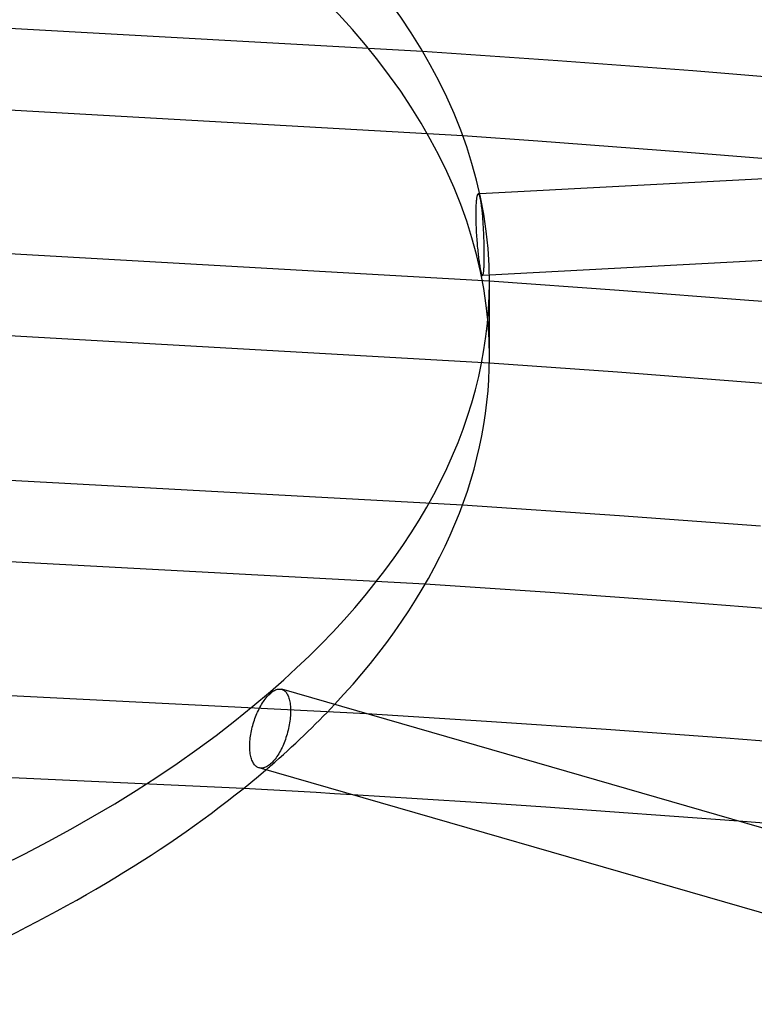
# Model space of a CAD drawing. Header units: millimetres. Extents: x -657 to 657, y -323 to 528.
# Tile 84 of 131: x 57 to 93, y 294 to 342. Entities that reach past the tile are written whole.
import ezdxf

# ---------------------------------------------------------------- set-up
doc = ezdxf.new("R2010")
doc.units = ezdxf.units.MM
doc.layers.add('HIDDEN', color=7, linetype='Continuous')
doc.layers.add('THICK', color=7, linetype='Continuous')

msp = doc.modelspace()

# ---------------------------------------------------------------- linework, layer by layer
at = {"layer": 'HIDDEN'}
for p, q in [((76.72, 340.426), (51.254, 341.837)), ((78.696, 336.283), (52.569, 337.774)), ((79.353, 333.1), (79.348, 333.04)), ((79.359, 333.155), (79.353, 333.1)), ((79.366, 333.205), (79.359, 333.155)), ((79.372, 333.251), (79.366, 333.205)), ((79.38, 333.292), (79.372, 333.251)), ((79.387, 333.328), (79.38, 333.292)), ((79.395, 333.359), (79.387, 333.328)), ((79.404, 333.385), (79.395, 333.359)), ((79.412, 333.407), (79.404, 333.385)), ((79.421, 333.425), (79.412, 333.407)), ((79.431, 333.438), (79.421, 333.425)), ((79.44, 333.446), (79.431, 333.438)), ((79.45, 333.449), (79.44, 333.446)), ((79.46, 333.447), (79.45, 333.449)), ((79.523, 333.453), (79.451, 333.449)), ((79.47, 333.441), (79.46, 333.447)), ((79.481, 333.43), (79.47, 333.441)), ((79.491, 333.414), (79.481, 333.43)), ((79.501, 333.393), (79.491, 333.414)), ((79.512, 333.368), (79.501, 333.393)), ((79.522, 333.339), (79.512, 333.368)), ((79.532, 333.306), (79.522, 333.339)), ((79.542, 333.269), (79.532, 333.306)), ((79.552, 333.228), (79.542, 333.269)), ((79.562, 333.184), (79.552, 333.228)), ((79.571, 333.137), (79.562, 333.184)), ((79.581, 333.085), (79.571, 333.137)), ((79.59, 333.029), (79.581, 333.085)), ((79.329, 332.609), (79.328, 332.528)), ((79.331, 332.688), (79.329, 332.609)), ((79.333, 332.765), (79.331, 332.688)), ((79.336, 332.839), (79.333, 332.765)), ((79.339, 332.909), (79.336, 332.839)), ((79.343, 332.977), (79.339, 332.909)), ((79.348, 333.04), (79.343, 332.977)), ((79.6, 332.969), (79.59, 333.029)), ((79.609, 332.905), (79.6, 332.969)), ((79.618, 332.837), (79.609, 332.905)), ((79.627, 332.765), (79.618, 332.837)), ((79.636, 332.691), (79.627, 332.765)), ((79.644, 332.613), (79.636, 332.691)), ((79.653, 332.533), (79.644, 332.613)), ((79.328, 332.528), (79.328, 332.445)), ((79.328, 332.445), (79.328, 332.365)), ((79.328, 332.365), (79.329, 332.281)), ((79.329, 332.281), (79.33, 332.194)), ((79.33, 332.194), (79.332, 332.105)), ((79.66, 332.451), (79.653, 332.533)), ((79.668, 332.367), (79.66, 332.451)), ((79.675, 332.281), (79.668, 332.367)), ((79.682, 332.193), (79.675, 332.281)), ((79.688, 332.106), (79.682, 332.193)), ((79.332, 332.105), (79.335, 332.014)), ((79.335, 332.014), (79.338, 331.921)), ((79.338, 331.921), (79.342, 331.826)), ((79.342, 331.826), (79.346, 331.731)), ((79.346, 331.731), (79.351, 331.635)), ((79.351, 331.635), (79.356, 331.538)), ((79.694, 332.017), (79.688, 332.106)), ((79.7, 331.929), (79.694, 332.017)), ((79.705, 331.838), (79.7, 331.929)), ((79.71, 331.746), (79.705, 331.838)), ((79.715, 331.652), (79.71, 331.746)), ((79.72, 331.557), (79.715, 331.652)), ((79.356, 331.538), (79.362, 331.442)), ((79.362, 331.442), (79.369, 331.346)), ((79.369, 331.346), (79.375, 331.251)), ((79.375, 331.251), (79.383, 331.157)), ((79.383, 331.157), (79.39, 331.064)), ((79.724, 331.461), (79.72, 331.557)), ((79.728, 331.364), (79.724, 331.461)), ((79.731, 331.267), (79.728, 331.364)), ((79.734, 331.171), (79.731, 331.267)), ((79.737, 331.076), (79.734, 331.171)), ((80, 329.174), (53.453, 330.68)), ((79.39, 331.064), (79.398, 330.974)), ((79.398, 330.974), (79.406, 330.886)), ((79.406, 330.886), (79.414, 330.798)), ((79.414, 330.798), (79.423, 330.71)), ((79.423, 330.71), (79.432, 330.623)), ((79.74, 330.981), (79.737, 331.076)), ((79.742, 330.888), (79.74, 330.981)), ((79.743, 330.797), (79.742, 330.888)), ((79.744, 330.708), (79.743, 330.797)), ((79.745, 330.621), (79.744, 330.708)), ((79.432, 330.623), (79.441, 330.537)), ((79.441, 330.537), (79.451, 330.453)), ((79.451, 330.453), (79.46, 330.37)), ((79.46, 330.37), (79.471, 330.29)), ((79.471, 330.29), (79.481, 330.213)), ((79.481, 330.213), (79.491, 330.139)), ((79.743, 330.137), (79.744, 330.214)), ((79.744, 330.214), (79.745, 330.293)), ((79.746, 330.537), (79.745, 330.621)), ((79.745, 330.293), (79.746, 330.374)), ((79.746, 330.456), (79.746, 330.537)), ((79.746, 330.374), (79.746, 330.456)), ((79.491, 330.139), (79.501, 330.067)), ((79.501, 330.067), (79.512, 330)), ((79.512, 330), (79.522, 329.936)), ((79.522, 329.936), (79.532, 329.875)), ((79.532, 329.875), (79.542, 329.819)), ((79.542, 329.819), (79.552, 329.767)), ((79.552, 329.767), (79.562, 329.72)), ((79.562, 329.72), (79.571, 329.676)), ((79.722, 329.697), (79.726, 329.748)), ((79.726, 329.748), (79.73, 329.803)), ((79.73, 329.803), (79.733, 329.862)), ((79.733, 329.862), (79.736, 329.925)), ((79.736, 329.925), (79.739, 329.993)), ((79.739, 329.993), (79.741, 330.063)), ((79.741, 330.063), (79.743, 330.137)), ((79.571, 329.676), (79.581, 329.635)), ((79.581, 329.635), (79.59, 329.598)), ((79.59, 329.598), (79.6, 329.565)), ((79.6, 329.565), (79.609, 329.536)), ((79.609, 329.536), (79.618, 329.511)), ((79.618, 329.511), (79.627, 329.49)), ((79.627, 329.49), (79.636, 329.474)), ((79.636, 329.474), (79.644, 329.463)), ((79.644, 329.463), (79.653, 329.457)), ((79.653, 329.457), (79.66, 329.455)), ((79.996, 329.472), (79.66, 329.455)), ((79.66, 329.455), (79.668, 329.458)), ((79.668, 329.458), (79.676, 329.466)), ((79.676, 329.466), (79.683, 329.478)), ((79.683, 329.478), (79.689, 329.496)), ((79.689, 329.496), (79.696, 329.518)), ((79.696, 329.518), (79.702, 329.544)), ((79.702, 329.544), (79.707, 329.575)), ((79.707, 329.575), (79.712, 329.611)), ((79.712, 329.611), (79.717, 329.651)), ((79.717, 329.651), (79.722, 329.697)), ((79.998, 325.164), (53.438, 326.677)), ((78.677, 318.207), (50.669, 319.744)), ((76.852, 314.341), (51.423, 315.708)), ((73.985, 307.995), (49.722, 309.224)), ((69.846, 309.19), (69.882, 309.175)), ((69.882, 309.175), (69.916, 309.157)), ((69.916, 309.157), (69.949, 309.135)), ((69.949, 309.135), (69.98, 309.109)), ((69.98, 309.109), (70.01, 309.08)), ((70.01, 309.08), (70.039, 309.047)), ((70.039, 309.047), (70.066, 309.01)), ((70.066, 309.01), (70.092, 308.969)), ((70.092, 308.969), (70.116, 308.924)), ((70.116, 308.924), (70.139, 308.875)), ((70.139, 308.875), (70.16, 308.823)), ((70.16, 308.823), (70.179, 308.767)), ((70.179, 308.767), (70.196, 308.707)), ((70.196, 308.707), (70.211, 308.645)), ((70.211, 308.645), (70.225, 308.579)), ((70.225, 308.579), (70.236, 308.511)), ((70.236, 308.511), (70.245, 308.441)), ((70.245, 308.441), (70.252, 308.369)), ((70.252, 308.369), (70.257, 308.295)), ((70.259, 308.065), (70.256, 307.984)), ((70.257, 308.295), (70.259, 308.219)), ((70.259, 308.219), (70.26, 308.143)), ((70.26, 308.143), (70.259, 308.065)), ((70.211, 307.55), (70.196, 307.459)), ((70.224, 307.64), (70.211, 307.55)), ((70.236, 307.728), (70.224, 307.64)), ((70.245, 307.815), (70.236, 307.728)), ((70.252, 307.901), (70.245, 307.815)), ((70.256, 307.984), (70.252, 307.901)), ((70.115, 307.095), (70.091, 307.005)), ((70.138, 307.186), (70.115, 307.095)), ((70.159, 307.277), (70.138, 307.186)), ((70.179, 307.368), (70.159, 307.277)), ((70.196, 307.459), (70.179, 307.368)), ((69.947, 306.58), (69.914, 306.499)), ((69.978, 306.662), (69.947, 306.58)), ((70.008, 306.745), (69.978, 306.662)), ((70.037, 306.83), (70.008, 306.745)), ((70.065, 306.917), (70.037, 306.83)), ((70.091, 307.005), (70.065, 306.917)), ((69.725, 306.11), (69.683, 306.038)), ((69.765, 306.184), (69.725, 306.11)), ((69.805, 306.26), (69.765, 306.184)), ((69.843, 306.338), (69.805, 306.26)), ((69.879, 306.418), (69.843, 306.338)), ((69.914, 306.499), (69.879, 306.418)), ((69.372, 305.624), (69.327, 305.579)), ((69.417, 305.672), (69.372, 305.624)), ((69.462, 305.724), (69.417, 305.672)), ((69.507, 305.78), (69.462, 305.724)), ((69.552, 305.84), (69.507, 305.78)), ((69.596, 305.903), (69.552, 305.84)), ((69.64, 305.969), (69.596, 305.903)), ((69.683, 306.038), (69.64, 305.969)), ((67.949, 304.34), (45.354, 305.39)), ((68.748, 305.345), (68.704, 305.357)), ((68.793, 305.338), (68.748, 305.345)), ((68.839, 305.336), (68.793, 305.338)), ((68.886, 305.339), (68.839, 305.336)), ((68.935, 305.347), (68.886, 305.339)), ((68.984, 305.361), (68.935, 305.347)), ((69.034, 305.379), (68.984, 305.361)), ((69.084, 305.402), (69.034, 305.379)), ((69.134, 305.43), (69.084, 305.402)), ((69.184, 305.463), (69.134, 305.43)), ((69.233, 305.499), (69.184, 305.463)), ((69.282, 305.539), (69.233, 305.499)), ((69.327, 305.579), (69.282, 305.539)), ((76.456, 303.835), (73.301, 304.029)), ((79.607, 303.632), (76.456, 303.835)), ((82.754, 303.422), (79.607, 303.632)), ((85.9, 303.203), (82.754, 303.422)), ((89.046, 302.975), (85.9, 303.203)), ((92.19, 302.74), (89.046, 302.975))]:
    msp.add_line(p, q, dxfattribs=at)
for start_param, end_param in [(-3.141581, -0.523599), (2.617994, 2.702539), (2.612299, 2.617994)]:
    msp.add_ellipse((0, 325.452), major_axis=(-80, 0), ratio=0.5, start_param=start_param, end_param=end_param, dxfattribs=at)
at = {"layer": 'THICK'}
for p, q in [((83.341, 339.965), (76.72, 340.426)), ((89.957, 339.465), (83.341, 339.965)), ((96.565, 338.927), (89.957, 339.465)), ((82.364, 336.025), (78.696, 336.283)), ((86.026, 335.756), (82.364, 336.025)), ((89.683, 335.475), (86.026, 335.756)), ((118.08, 335.479), (79.523, 333.453)), ((93.337, 335.182), (89.683, 335.475)), ((117.696, 331.453), (79.996, 329.472)), ((86.351, 328.722), (80, 329.174)), ((80, 325.452), (80, 329.09)), ((92.697, 328.236), (86.351, 328.722)), ((99.034, 327.715), (92.697, 328.236)), ((86.276, 324.717), (79.998, 325.164)), ((92.54, 324.237), (86.276, 324.717)), ((98.793, 323.722), (92.54, 324.237)), ((86.368, 317.682), (78.677, 318.207)), ((93.265, 317.175), (86.368, 317.682)), ((82.972, 313.93), (76.852, 314.341)), ((89.079, 313.488), (82.972, 313.93)), ((95.171, 313.015), (89.079, 313.488)), ((69.239, 308.964), (69.282, 309.003)), ((69.282, 309.003), (69.331, 309.043)), ((69.331, 309.043), (69.38, 309.08)), ((69.38, 309.08), (69.429, 309.112)), ((69.429, 309.112), (69.479, 309.14)), ((69.479, 309.14), (69.528, 309.164)), ((69.528, 309.164), (69.576, 309.182)), ((69.576, 309.182), (69.624, 309.196)), ((69.624, 309.196), (69.671, 309.205)), ((69.671, 309.205), (69.717, 309.209)), ((69.717, 309.209), (69.761, 309.207)), ((69.761, 309.207), (69.804, 309.201)), ((69.804, 309.201), (69.846, 309.19)), ((103.394, 299.505), (69.83, 309.194)), ((68.843, 308.455), (68.885, 308.524)), ((68.885, 308.524), (68.929, 308.59)), ((68.929, 308.59), (68.972, 308.653)), ((68.972, 308.653), (69.017, 308.713)), ((69.017, 308.713), (69.061, 308.77)), ((69.061, 308.77), (69.106, 308.824)), ((69.106, 308.824), (69.15, 308.874)), ((69.15, 308.874), (69.195, 308.921)), ((69.195, 308.921), (69.239, 308.964)), ((68.613, 308.005), (68.648, 308.083)), ((68.648, 308.083), (68.684, 308.16)), ((68.684, 308.16), (68.722, 308.237)), ((68.722, 308.237), (68.761, 308.311)), ((68.761, 308.311), (68.802, 308.384)), ((68.802, 308.384), (68.843, 308.455)), ((68.434, 307.512), (68.461, 307.598)), ((68.461, 307.598), (68.489, 307.683)), ((68.489, 307.683), (68.518, 307.766)), ((68.518, 307.766), (68.549, 307.847)), ((68.549, 307.847), (68.58, 307.926)), ((68.58, 307.926), (68.613, 308.005)), ((79.858, 307.624), (73.985, 307.995)), ((85.72, 307.226), (79.858, 307.624)), ((68.311, 306.986), (68.327, 307.073)), ((68.327, 307.073), (68.344, 307.161)), ((68.344, 307.161), (68.364, 307.249)), ((68.364, 307.249), (68.386, 307.337)), ((68.386, 307.337), (68.409, 307.425)), ((68.409, 307.425), (68.434, 307.512)), ((91.568, 306.799), (85.72, 307.226)), ((68.261, 306.487), (68.264, 306.566)), ((68.264, 306.566), (68.269, 306.646)), ((68.269, 306.646), (68.277, 306.729)), ((68.277, 306.729), (68.286, 306.813)), ((68.286, 306.813), (68.297, 306.899)), ((68.297, 306.899), (68.311, 306.986)), ((97.405, 306.344), (91.568, 306.799)), ((68.26, 306.411), (68.261, 306.487)), ((68.261, 306.335), (68.26, 306.411)), ((68.265, 306.26), (68.261, 306.335)), ((68.27, 306.186), (68.265, 306.26)), ((68.277, 306.113), (68.27, 306.186)), ((68.287, 306.043), (68.277, 306.113)), ((68.299, 305.974), (68.287, 306.043)), ((68.314, 305.909), (68.299, 305.974)), ((68.33, 305.846), (68.314, 305.909)), ((68.349, 305.786), (68.33, 305.846)), ((68.369, 305.729), (68.349, 305.786)), ((68.392, 305.676), (68.369, 305.729)), ((68.416, 305.627), (68.392, 305.676)), ((68.443, 305.581), (68.416, 305.627)), ((68.47, 305.54), (68.443, 305.581)), ((68.5, 305.502), (68.47, 305.54)), ((68.53, 305.469), (68.5, 305.502)), ((68.562, 305.439), (68.53, 305.469)), ((68.595, 305.413), (68.562, 305.439)), ((68.63, 305.39), (68.595, 305.413)), ((68.666, 305.372), (68.63, 305.39)), ((68.704, 305.357), (68.666, 305.372)), ((99.632, 296.428), (68.721, 305.351)), ((68.842, 304.29), (67.949, 304.34)), ((69.734, 304.239), (68.842, 304.29)), ((70.626, 304.187), (69.734, 304.239)), ((71.518, 304.135), (70.626, 304.187)), ((72.41, 304.083), (71.518, 304.135)), ((73.301, 304.029), (72.41, 304.083)), ((94.427, 302.567), (92.19, 302.74))]:
    msp.add_line(p, q, dxfattribs=at)
for centre, major_axis, start_param, end_param in [((0, 329.09), (80, 0), 0.000012, 2.617994), ((0, 329.09), (80, 0), -3.141581, -0.523599), ((0, 329.09), (80, 0), -0.523599, 0.000012), ((0, 325.452), (-80, 0), 2.702539, 3.141604), ((0, 325.452), (-80, 0), 2.038769, 2.612299)]:
    msp.add_ellipse(centre, major_axis=major_axis, ratio=0.5, start_param=start_param, end_param=end_param, dxfattribs=at)

doc.saveas('drawing.dxf')
